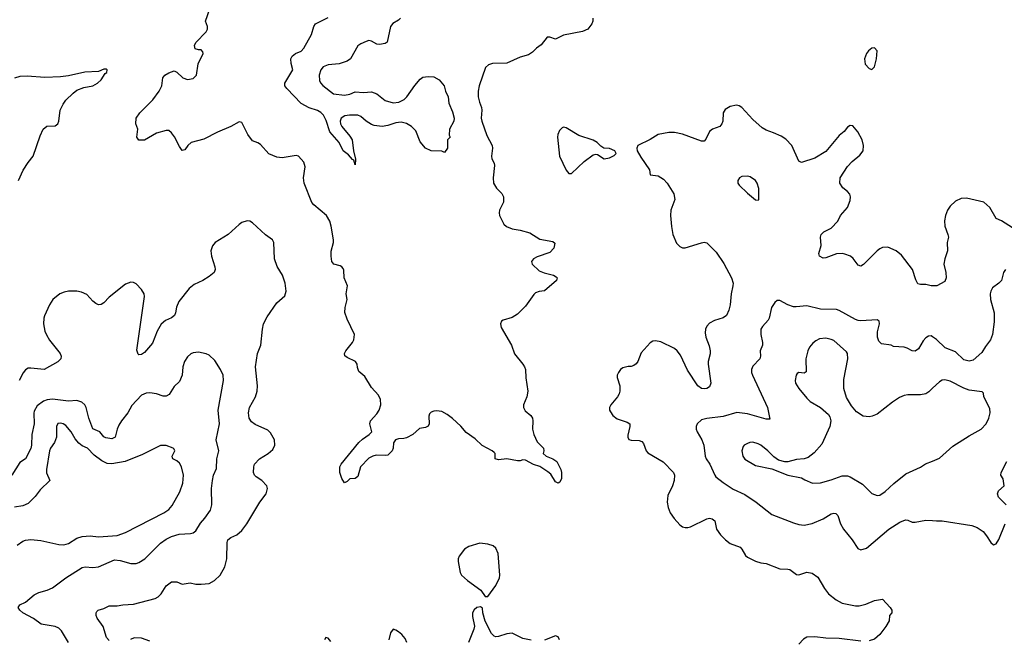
# Model space of a CAD drawing. Header units: inches. Extents: x 1934316 to 2140091, y 524953 to 667329.
# Tile 103 of 256: x 2043248 to 2050530, y 563994 to 568580. Entities that reach past the tile are written whole.
import ezdxf

# ---------------------------------------------------------------- set-up
doc = ezdxf.new("R2010")
doc.units = ezdxf.units.IN
doc.header["$MEASUREMENT"] = 0
doc.layers.add('C0546', color=7, linetype='Continuous')
doc.layers.add('C0556', color=7, linetype='Continuous')

msp = doc.modelspace()

# ---------------------------------------------------------------- linework, layer by layer
at = {"layer": 'C0546', "color": 5}
for points, elevation in [([(2047486.8, 568590), (2047486.8, 568570), (2047478.8, 568550), (2047450.8, 568510), (2047410, 568492.3), (2047270, 568466.6), (2047210, 568435.1), (2047170, 568451.8), (2047150, 568449.4), (2047105.1, 568394.9), (2047070, 568369.6), (2047040.1, 568339.9), (2047010, 568320.7), (2046950, 568303.8), (2046850, 568258.4), (2046745.3, 568254.7), (2046714.6, 568245.4), (2046693.1, 568226.9), (2046645, 568090), (2046639.2, 568050), (2046639.7, 568010), (2046647.7, 567970), (2046663, 567930), (2046665.9, 567910), (2046661.8, 567850), (2046666, 567830), (2046703.7, 567723.7), (2046742.3, 567650), (2046744.9, 567630), (2046737, 567570), (2046740.3, 567550), (2046757.4, 567517.4), (2046760.6, 567500.6), (2046749, 567409), (2046751.3, 567371.3), (2046773.3, 567333.3), (2046812.7, 567292.7), (2046826.7, 567270), (2046825.3, 567230), (2046797, 567170), (2046793.4, 567150), (2046797, 567130), (2046827.6, 567067.6), (2046849.1, 567049.1), (2046890, 567031.8), (2046950, 567022.6), (2047021.4, 567001.4), (2047095.4, 566955.4), (2047190, 566937.6), (2047205.2, 566925.2), (2047198.3, 566890), (2047170, 566856.9), (2047075.9, 566824.1), (2047048, 566810), (2047033, 566790), (2047039.3, 566770), (2047090, 566721.7), (2047127.3, 566707.3), (2047196, 566690), (2047216.4, 566676.4), (2047222.8, 566670), (2047217.3, 566650), (2047130, 566573.6), (2047090, 566568.5), (2047062.1, 566557.9), (2047050, 566546.9), (2046990, 566461), (2046930, 566399.7), (2046890, 566375.5), (2046822.9, 566357.1), (2046811.3, 566348.7), (2046804.7, 566330), (2046810, 566301.6), (2046886, 566170), (2046906.9, 566106.9), (2046970, 566030.4), (2046982, 566010), (2046988.5, 565990), (2046992.2, 565930), (2047007.2, 565830), (2046999.6, 565790), (2046974.9, 565730), (2046973.7, 565710), (2046986.2, 565686.2), (2047028.2, 565650), (2047040.3, 565630), (2047044.2, 565610), (2047041.5, 565550), (2047050.2, 565510), (2047075.1, 565455.1), (2047123, 565410), (2047124.9, 565390), (2047120.7, 565370), (2047142.8, 565350), (2047190, 565330.3), (2047219.5, 565310), (2047250.6, 565250), (2047256.3, 565230), (2047256.3, 565183.7), (2047242.8, 565157.2), (2047230, 565148.7), (2047210, 565159), (2047177, 565217), (2047154.9, 565234.9), (2047093.9, 565273.9), (2047048.8, 565288.8), (2046990, 565320.7), (2046970, 565323.7), (2046950, 565316), (2046930, 565315.1), (2046850.6, 565329.4), (2046790, 565322.7), (2046764, 565330), (2046764, 565370), (2046757.5, 565377.5), (2046742, 565390), (2046668.2, 565428.2), (2046617.7, 565477.7), (2046550, 565524.2), (2046510.9, 565570.9), (2046450, 565629.6), (2046410, 565658.4), (2046370, 565679.5), (2046330, 565685.1), (2046310, 565683.7), (2046290, 565676), (2046278, 565662), (2046273.2, 565646.8), (2046276.3, 565590), (2046267.9, 565572.1), (2046250, 565562.7), (2046204.4, 565555.6), (2046156, 565510), (2046110, 565486), (2046090, 565479.3), (2046050, 565478), (2046028.3, 565471.7), (2046012.8, 565447.2), (2046010.4, 565410), (2046002.4, 565390), (2045970, 565357), (2045950, 565353.6), (2045883.7, 565356.3), (2045858.8, 565350), (2045830, 565335.1), (2045769.1, 565270.9), (2045750, 565199.3), (2045730, 565183.7), (2045690, 565180.9), (2045670, 565161.2), (2045650, 565153.2), (2045630, 565185.2), (2045615.1, 565230), (2045616.9, 565270), (2045624.4, 565290), (2045755.1, 565450), (2045783.5, 565476.5), (2045833.2, 565510), (2045852.7, 565530), (2045838.7, 565590), (2045843, 565610), (2045890, 565662), (2045905.6, 565690), (2045917.8, 565730), (2045917.7, 565770), (2045901.6, 565801.6), (2045850, 565857.2), (2045799.6, 565939.6), (2045755.6, 565975.6), (2045745.4, 566005.4), (2045742.7, 566030), (2045732.7, 566050), (2045670, 566079.3), (2045652.5, 566092.5), (2045649.5, 566110), (2045660.5, 566130), (2045708.3, 566190), (2045718.9, 566210), (2045724.7, 566250), (2045670, 566363.7), (2045653.9, 566413.9), (2045654, 566450), (2045671.1, 566510), (2045663.6, 566550), (2045673.3, 566610), (2045648.9, 566668.9), (2045646.5, 566726.5), (2045639.6, 566739.6), (2045630.7, 566750.7), (2045617.4, 566757.4), (2045571.2, 566771.2), (2045556.9, 566790), (2045551.1, 566830), (2045552.3, 566867.7), (2045568.6, 566930), (2045569.8, 566950.2), (2045552.8, 567052.8), (2045542, 567090), (2045517.7, 567130), (2045423, 567210), (2045408.2, 567228.2), (2045351, 567370), (2045346.8, 567410), (2045358.3, 567490), (2045350, 567525.2), (2045310, 567569.2), (2045293.8, 567573.8), (2045190, 567557.4), (2045150, 567562.4), (2045090, 567587), (2045030, 567657.2), (2045010, 567669.3), (2044970, 567683.7), (2044935.6, 567730), (2044894.5, 567814.5), (2044890, 567819.5), (2044870, 567823.6), (2044810.2, 567789.8), (2044710, 567747.1), (2044610, 567694.6), (2044514.9, 567670), (2044492, 567650), (2044470, 567616), (2044450, 567612.3), (2044430, 567640.7), (2044393.6, 567713.6), (2044370, 567743.6), (2044350, 567759.6), (2044330, 567759.7), (2044258.8, 567741.2), (2044170, 567688.2), (2044130, 567688), (2044115.1, 567710), (2044122, 567770), (2044107, 567810), (2044109.6, 567850), (2044135.6, 567890), (2044232.5, 567987.5), (2044279.6, 568050), (2044299.3, 568090), (2044306.6, 568150), (2044321.2, 568170), (2044350, 568187.7), (2044390, 568202), (2044410, 568191), (2044454, 568150), (2044490, 568138), (2044530, 568144.9), (2044555.8, 568170), (2044567.3, 568252.7), (2044604, 568330), (2044602, 568342), (2044590, 568358), (2044570, 568358), (2044545.2, 568365.2), (2044542, 568390), (2044550, 568411.3), (2044628, 568490), (2044638, 568510), (2044638, 568530), (2044621.2, 568570), (2044671.5, 568710)], 180), ([(2046064.7, 568590), (2046050, 568575.3), (2046007.7, 568552.3), (2045991, 568530), (2045966, 568414), (2045950, 568404), (2045910, 568397.2), (2045890, 568399), (2045850, 568421.2), (2045830, 568425.2), (2045810, 568419.3), (2045770, 568400.9), (2045750, 568386), (2045694, 568290), (2045670, 568272.3), (2045610, 568253.6), (2045530, 568246.3), (2045493, 568230), (2045474.6, 568210), (2045463.2, 568170), (2045465.3, 568130), (2045472.5, 568112.5), (2045490, 568094), (2045570, 568032.4), (2045650, 568021.1), (2045690, 568028.8), (2045730, 568044.9), (2045790, 568041.6), (2045850, 568044.9), (2045890, 568030.5), (2045950, 567982.6), (2046010, 567965.3), (2046051.4, 567968.6), (2046091.1, 567988.9), (2046111, 568009), (2046170, 568094), (2046210, 568139.5), (2046230, 568154.6), (2046270, 568160.3), (2046310, 568156), (2046350, 568133.7), (2046388, 568090), (2046398, 568050), (2046416.3, 568010), (2046423, 567963), (2046450, 567898), (2046460.4, 567850), (2046458, 567830), (2046426, 567770), (2046424.7, 567724.7), (2046431, 567710), (2046412, 567690), (2046411.3, 567630), (2046390, 567598), (2046370, 567606), (2046290, 567608.7), (2046248.7, 567630), (2046210, 567675.3), (2046176.6, 567756.6), (2046146, 567790), (2046110, 567812), (2046070, 567820.9), (2046030, 567817), (2045970, 567796.2), (2045930, 567789.3), (2045870, 567798), (2045850, 567805.4), (2045809.8, 567829.8), (2045770, 567864), (2045750, 567873.7), (2045686.4, 567873.6), (2045651.8, 567868.2), (2045624.4, 567850), (2045618.7, 567830), (2045621.1, 567810), (2045630.3, 567790), (2045690, 567717.1), (2045706.7, 567690), (2045717, 567610), (2045732.2, 567547.8), (2045730, 567506), (2045720.4, 567540.4), (2045710, 567545.2), (2045680.5, 567580.5), (2045640.9, 567610), (2045611, 567671), (2045542.4, 567750), (2045513.5, 567833.5), (2045493.8, 567873.8), (2045474.3, 567894.3), (2045450, 567908.6), (2045388.1, 567928.1), (2045330, 567959.5), (2045224, 568070), (2045208.7, 568090), (2045208.7, 568110), (2045268, 568210), (2045254.6, 568254.6), (2045254, 568290), (2045262, 568310), (2045288, 568330), (2045330, 568347.3), (2045349.7, 568370.3), (2045407.2, 568470), (2045422.6, 568530), (2045435.1, 568550), (2045530, 568596)], 160), ([(2043238.4, 567390), (2043274.6, 567465.4), (2043310, 567522), (2043347.8, 567570), (2043398.7, 567721.3), (2043421.6, 567770), (2043447.5, 567792.5), (2043510, 567794.6), (2043530, 567808.4), (2043538.2, 567830), (2043547.4, 567910), (2043570, 567954.9), (2043590, 567983.2), (2043642.9, 568037.1), (2043670, 568058), (2043721.5, 568078.5), (2043789.7, 568090.3), (2043822.7, 568110), (2043850, 568136), (2043879.5, 568180.5), (2043892.7, 568190), (2043895.3, 568210), (2043890, 568214), (2043870, 568212.7), (2043830, 568196), (2043730, 568191.6), (2043610, 568164.7), (2043550, 568156.9), (2043432.9, 568152.9), (2043302.5, 568162.5), (2043250, 568160.4), (2043210, 568148.4)], 220), ([(2050000, 566609.5), (2049990, 566609.3), (2049950, 566621.2), (2049910, 566619.3), (2049890, 566626), (2049874.9, 566654.9), (2049851.1, 566730), (2049770, 566836.2), (2049730, 566869.6), (2049670, 566896.2), (2049630, 566894), (2049610, 566884.5), (2049590, 566869.5), (2049490, 566768), (2049470, 566756.9), (2049450, 566762.9), (2049412.7, 566812.7), (2049392, 566830), (2049350, 566844.4), (2049330, 566848.4), (2049290, 566847.2), (2049210, 566816.9), (2049190, 566816.2), (2049163.7, 566830), (2049157.6, 566850), (2049175.6, 566910), (2049169.7, 566970), (2049174.7, 566990), (2049194.5, 567010), (2049250, 567037.1), (2049299.6, 567090), (2049318.9, 567130), (2049370.8, 567190), (2049390, 567241), (2049392.6, 567270), (2049387.6, 567287.6), (2049370, 567309.2), (2049335.5, 567335.5), (2049313.2, 567370), (2049315.1, 567410), (2049370, 567493), (2049405.1, 567530), (2049462.5, 567577.5), (2049486, 567610), (2049489.7, 567650), (2049478, 567690), (2049447, 567750), (2049410, 567794), (2049390, 567797.2), (2049370, 567784), (2049346.6, 567753.4), (2049310, 567722.7), (2049210, 567605.1), (2049130, 567554.3), (2049030, 567523.6), (2049010, 567533.2), (2048959.5, 567650), (2048914.6, 567694.6), (2048878.9, 567718.9), (2048823.8, 567743.8), (2048770, 567761.5), (2048740.2, 567780.2), (2048670, 567841.1), (2048590, 567931.2), (2048570, 567943), (2048550, 567947.3), (2048502.8, 567937.2), (2048465.3, 567914.7), (2048450.4, 567889.6), (2048448, 567830), (2048442, 567810), (2048426.8, 567790), (2048371, 567770), (2048350, 567752.3), (2048323.4, 567696.6), (2048310, 567682), (2048290, 567681.3), (2048150, 567732.2), (2048090, 567744.4), (2048050, 567745.1), (2047970, 567729.6), (2047910, 567694), (2047820.7, 567650), (2047813, 567630), (2047815.5, 567610), (2047841.3, 567561.3), (2047906, 567470), (2047911.3, 567431.3), (2047970, 567424.4), (2048010, 567400.3), (2048037.8, 567370), (2048086, 567290), (2048092.2, 567250), (2048064.2, 567170), (2048062, 567130), (2048068.4, 567050), (2048079.1, 566990), (2048105.1, 566925.1), (2048130, 566900.5), (2048150, 566892.7), (2048170, 566892.2), (2048290, 566928.9), (2048310, 566933.1), (2048330, 566928.5), (2048398.5, 566858.5), (2048455.5, 566775.5), (2048511.9, 566670), (2048524.7, 566630), (2048523.6, 566610), (2048508.9, 566550), (2048501.7, 566470), (2048493.4, 566430), (2048475.5, 566390), (2048450, 566374), (2048386, 566354), (2048350, 566334), (2048329, 566311), (2048320.3, 566290), (2048317.4, 566262.6), (2048321.5, 566230), (2048346.5, 566166.5), (2048354.2, 566130), (2048353.7, 566106.3), (2048339.6, 566050), (2048338.9, 566030), (2048358.7, 565890), (2048350, 565863.7), (2048330.8, 565850), (2048310, 565847.2), (2048290, 565851.2), (2048264.4, 565870), (2048186.8, 565986.8), (2048136.4, 566096.4), (2048110, 566128.9), (2048090, 566145.7), (2047990, 566196.8), (2047950, 566203.9), (2047930, 566201.1), (2047910, 566189.6), (2047845.3, 566114.7), (2047819.6, 566050), (2047807.2, 566032.8), (2047790, 566019.7), (2047770, 566013), (2047747.2, 566012.8), (2047710, 566002.9), (2047690.7, 565990), (2047676.3, 565970), (2047667.7, 565950), (2047668, 565932), (2047687.2, 565870), (2047686.3, 565830), (2047681.7, 565810), (2047670.3, 565790), (2047619.3, 565730), (2047610.4, 565710), (2047610.4, 565690), (2047616.7, 565676.7), (2047635.5, 565650), (2047666.2, 565626.2), (2047742, 565602), (2047760.7, 565590), (2047761.3, 565570), (2047745.3, 565505.3), (2047744.9, 565490), (2047754.2, 565474.2), (2047770, 565467.2), (2047830, 565465.7), (2047850, 565459.3), (2047862.5, 565442.5), (2047880.9, 565390), (2047894.3, 565374.3), (2048008.2, 565308.2), (2048083.1, 565230), (2048090.3, 565210), (2048088.7, 565170), (2048075.3, 565130), (2048041.3, 565058.7), (2048036.9, 565010), (2048044, 564970), (2048058.9, 564930), (2048087.5, 564887.5), (2048130, 564841.3), (2048150, 564827), (2048170, 564821.1), (2048190, 564821.7), (2048210, 564826.7), (2048330, 564884.9), (2048350, 564890.3), (2048370, 564886), (2048390.5, 564870), (2048400.4, 564810), (2048430, 564767.3), (2048467.3, 564730), (2048503.8, 564703.8), (2048576.1, 564676.1), (2048590, 564660.7), (2048614.9, 564614.9), (2048630, 564601.3), (2048690, 564571.8), (2048730, 564561.1), (2048770, 564556.5), (2048870, 564514.9), (2048930, 564514.4), (2048944.7, 564510), (2048993.2, 564473.2), (2049010, 564470.6), (2049070, 564490.5), (2049110, 564484.9), (2049150, 564453.4), (2049199.5, 564370), (2049231.1, 564331.1), (2049286.9, 564286.9), (2049330, 564261.5), (2049430, 564242.6), (2049456.9, 564243.1), (2049505.4, 564254.6), (2049570, 564282), (2049630, 564291), (2049686.8, 564230), (2049698, 564210), (2049698, 564190), (2049682, 564170), (2049678, 564130), (2049654.8, 564090), (2049610, 564029.3), (2049570, 563995.1), (2049530, 563982)], 220), ([(2043910, 563985.1), (2043890, 564007), (2043864.2, 564090), (2043820.9, 564150), (2043812.7, 564170), (2043813.2, 564190), (2043819.3, 564200.7), (2043828.7, 564210), (2043870, 564222.4), (2043910, 564240.9), (2043970, 564242), (2044010, 564250.3), (2044090, 564253.8), (2044250, 564297.4), (2044271.9, 564308.1), (2044295.1, 564330), (2044332, 564390), (2044370, 564420.5), (2044410, 564419.3), (2044450, 564401.6), (2044508, 564412), (2044550, 564403.2), (2044590, 564401.8), (2044650, 564408), (2044689.9, 564430.1), (2044730.8, 564470), (2044765.6, 564530), (2044778.7, 564590), (2044781.5, 564710), (2044788.5, 564730), (2044810, 564746.9), (2044853.4, 564766.6), (2044890, 564800.3), (2044927.6, 564850), (2045024.7, 565010), (2045071.5, 565071.5), (2045081.1, 565110), (2045076.3, 565130), (2045038, 565170), (2044996.6, 565196.6), (2044984.2, 565210), (2044977.6, 565230), (2044980.7, 565270), (2044985.1, 565290), (2045021.1, 565330), (2045085.1, 565370), (2045120.5, 565399.5), (2045134.5, 565430), (2045131.5, 565470), (2045102, 565522), (2045083.1, 565543.1), (2044990, 565583.6), (2044963, 565603), (2044945.1, 565630), (2044939.3, 565670), (2044947.7, 565710), (2044992.1, 565790), (2045005.1, 565830), (2045006, 565870), (2044991.9, 566010), (2045006.3, 566110), (2045031.1, 566170), (2045043.5, 566290), (2045052.1, 566327.9), (2045079, 566381), (2045150, 566483.8), (2045210, 566536.3), (2045219.7, 566570), (2045212.2, 566630), (2045191.2, 566690), (2045152.3, 566752.3), (2045133.3, 566810), (2045127.8, 566930), (2045117.6, 566950), (2045067.1, 566987.1), (2044970, 567076.2), (2044950, 567089.6), (2044930, 567091.6), (2044890, 567078), (2044870, 567064.7), (2044790, 566989.6), (2044694, 566930), (2044673.8, 566906.2), (2044661.6, 566870), (2044666.7, 566830), (2044691.8, 566750), (2044693.7, 566730), (2044686, 566710), (2044650, 566678.9), (2044602, 566650), (2044539.2, 566620.8), (2044502, 566590), (2044424.5, 566495.5), (2044407.4, 566452.6), (2044400.9, 566410), (2044393.4, 566390), (2044370, 566372.6), (2044327.1, 566352.9), (2044294.5, 566325.5), (2044265.3, 566274.7), (2044230, 566187), (2044170, 566116), (2044150, 566102), (2044130, 566099.5), (2044124, 566104), (2044113.4, 566133.4), (2044170.7, 566530.7), (2044167.6, 566550), (2044150, 566582.7), (2044110, 566625.2), (2044090, 566636), (2044070, 566637.2), (2044030, 566622.7), (2043910, 566526), (2043870, 566483.7), (2043850, 566472.3), (2043830, 566469.4), (2043810, 566479.5), (2043790, 566497), (2043745.5, 566545.5), (2043704.2, 566564.2), (2043670, 566569.7), (2043610, 566569.7), (2043576.5, 566563.5), (2043544.9, 566550), (2043493.4, 566510), (2043468.2, 566470), (2043431.7, 566388.3), (2043426.4, 566370), (2043424.9, 566330), (2043434.9, 566274.9), (2043446.5, 566246.5), (2043469.1, 566209.1), (2043548.4, 566110), (2043555.3, 566090), (2043552.4, 566070), (2043530, 566047), (2043430, 565991.3), (2043330, 566002), (2043310, 566000.5), (2043291.2, 565988.8), (2043273.2, 565966.8), (2043243.8, 565910)], 220), ([(2050000, 566232.9), (2049990, 566239.6), (2049970, 566238.7), (2049950, 566225.6), (2049930, 566203.7), (2049896.1, 566143.9), (2049870, 566127), (2049850, 566129.3), (2049812.7, 566150), (2049790, 566156.9), (2049710, 566162), (2049694, 566170), (2049621.7, 566181.7), (2049601.4, 566201.4), (2049591.2, 566230), (2049591.2, 566270), (2049606.6, 566330), (2049604, 566350), (2049590, 566359.3), (2049470, 566351.1), (2049450, 566354), (2049430, 566360.4), (2049310, 566427.2), (2049290, 566434.2), (2049170, 566436.4), (2049070, 566463.1), (2048990, 566454), (2048970, 566455.8), (2048930, 566469.7), (2048870, 566500.7), (2048850, 566500.9), (2048832.1, 566487.9), (2048809.1, 566450.9), (2048791.8, 566370), (2048784.9, 566355.1), (2048741.6, 566310), (2048728.9, 566290), (2048728.9, 566251.1), (2048742, 566190), (2048742, 566170), (2048724.9, 566130), (2048728, 566090), (2048723, 566070), (2048670, 566015.1), (2048660.4, 565990), (2048661.3, 565970), (2048668.5, 565950), (2048777.6, 565710), (2048795.5, 565624.5), (2048770, 565623), (2048630, 565664.1), (2048551.8, 565671.8), (2048450, 565643.1), (2048330.3, 565629.7), (2048290, 565619.6), (2048258, 565590), (2048250.5, 565570), (2048252.4, 565550), (2048257.6, 565530), (2048292, 565470), (2048308.7, 565430), (2048318, 565350), (2048324.6, 565330), (2048351.6, 565290), (2048388.7, 565208.7), (2048397.6, 565197.6), (2048450, 565154.9), (2048525.2, 565105.2), (2048610, 565065.7), (2048695.5, 565010), (2048810, 564918), (2048970, 564855.8), (2049010, 564843.1), (2049050, 564840.3), (2049110, 564850.3), (2049190, 564885.3), (2049250, 564922.6), (2049270, 564928.4), (2049284.7, 564924.7), (2049298.4, 564910), (2049319.5, 564850), (2049340.3, 564810), (2049404.9, 564730), (2049445.8, 564665.8), (2049470, 564655.5), (2049510, 564668.4), (2049676.2, 564810), (2049757.5, 564862.5), (2049798.3, 564878.3), (2049816.5, 564876.5), (2049850, 564861.6), (2049870, 564860.5), (2049950, 564876.3), (2050000, 564872.6)], 240), ([(2050000, 565852.1), (2049973.1, 565826.9), (2049950, 565811.9), (2049910, 565803.7), (2049816.9, 565803.1), (2049790, 565798.5), (2049756.1, 565783.9), (2049703.1, 565750), (2049590, 565660.9), (2049554, 565646), (2049530, 565641.8), (2049486.9, 565646.9), (2049438, 565678), (2049401.3, 565721.3), (2049364.1, 565784.1), (2049343.5, 565850), (2049342.2, 565917.8), (2049371.9, 566070), (2049370, 566108.7), (2049362.8, 566122.8), (2049270, 566205.4), (2049250, 566214.3), (2049210, 566222), (2049163, 566217), (2049135.8, 566204.2), (2049113.4, 566186.6), (2049090, 566157), (2049076, 566130), (2049062, 566070), (2049065.5, 565974.5), (2049050, 565962.9), (2049010, 565969.4), (2048998.8, 565961.2), (2048990.4, 565949.6), (2048984.4, 565910), (2048986.7, 565890), (2049010.3, 565850), (2049070, 565778.4), (2049094.8, 565754.8), (2049170.6, 565710), (2049230, 565657.1), (2049240.6, 565640.6), (2049247, 565610), (2049240.3, 565570), (2049180.4, 565439.6), (2049124.8, 565375.2), (2049079, 565341), (2049050, 565330.9), (2048994, 565326), (2048930, 565307.3), (2048907.7, 565307.7), (2048861.3, 565321.3), (2048825.7, 565345.7), (2048781.3, 565390), (2048730, 565431.2), (2048710, 565442), (2048670, 565452.4), (2048649.1, 565450.9), (2048630, 565442.9), (2048607.3, 565430), (2048599.9, 565420.1), (2048588.7, 565390), (2048596.4, 565350), (2048610, 565328.4), (2048690, 565281.3), (2048810, 565256.3), (2048930, 565208.9), (2049030, 565190.3), (2049054.2, 565174.2), (2049110.6, 565150.6), (2049170, 565152.2), (2049250, 565173.7), (2049330, 565203.1), (2049370, 565203.7), (2049390, 565198), (2049481.6, 565141.6), (2049550, 565074.4), (2049590, 565058.7), (2049610, 565062), (2049650, 565087), (2049713.1, 565146.9), (2049801.4, 565218.6), (2049910, 565267.3), (2049947.9, 565292.1), (2050000, 565313.8)], 260), ([(2043609.7, 563970), (2043556.5, 564056.5), (2043536.8, 564076.8), (2043510, 564089.7), (2043407, 564107), (2043350, 564148.5), (2043272.3, 564190), (2043249.4, 564210), (2043237.2, 564230), (2043249, 564250), (2043290, 564268.2), (2043355.8, 564324.2), (2043390, 564341.3), (2043450, 564357.4), (2043490, 564376.5), (2043589.9, 564450.1), (2043710, 564525.3), (2043731.7, 564531.7), (2043790, 564526.7), (2043830, 564531.6), (2043950, 564582), (2043990, 564578.3), (2044070, 564556), (2044110, 564556), (2044130, 564563.1), (2044173.3, 564590), (2044290, 564705.7), (2044330, 564735.3), (2044370, 564754.4), (2044426.8, 564773.2), (2044510, 564778.3), (2044530, 564783.1), (2044550, 564796.4), (2044585.8, 564854.2), (2044616.9, 564890), (2044658.4, 564950), (2044667.8, 564990), (2044666.6, 565110), (2044673.6, 565170), (2044680.4, 565210), (2044702.6, 565257.4), (2044706.2, 565330), (2044719.7, 565390), (2044701.8, 565470), (2044726.8, 565590), (2044714.6, 565690), (2044754.3, 565910), (2044752.6, 565950), (2044734.3, 565990), (2044690, 566057), (2044650, 566098.4), (2044627.9, 566107.9), (2044570, 566119.6), (2044530, 566113.6), (2044513.8, 566106.2), (2044490, 566086), (2044466.4, 566050), (2044454.4, 566010), (2044450.3, 565950), (2044430, 565901.2), (2044390, 565866), (2044353.8, 565806.2), (2044330, 565792.6), (2044310, 565793.5), (2044259, 565810), (2044210, 565819.2), (2044183.2, 565816.8), (2044150, 565800.5), (2044076.4, 565723.6), (2044047.2, 565670), (2044000.3, 565610), (2043982, 565578), (2043968.8, 565550), (2043953.4, 565490), (2043930, 565478.7), (2043884.2, 565484.2), (2043870, 565492.3), (2043840.9, 565530), (2043790, 565552.3), (2043758.5, 565630), (2043739.7, 565710), (2043729.8, 565729.8), (2043708.5, 565748.5), (2043670, 565761.3), (2043610, 565756), (2043490, 565770.8), (2043450, 565767.8), (2043423, 565757), (2043377.7, 565722.3), (2043356.1, 565683.9), (2043352.9, 565667.1), (2043355.2, 565590), (2043338.5, 565510), (2043335.8, 565430), (2043330, 565407), (2043290, 565329.4), (2043250, 565302.9), (2043190.6, 565209.4)], 240), ([(2043229.2, 564690), (2043270, 564721.6), (2043290, 564728.4), (2043330, 564732.2), (2043405.1, 564725.1), (2043537, 564697), (2043573.5, 564693.5), (2043610, 564702.3), (2043670, 564742.3), (2043710, 564755.8), (2043770, 564758.9), (2043830, 564752.3), (2043970, 564761.8), (2044030, 564785), (2044314, 564930), (2044350, 564955.3), (2044374.7, 564985.3), (2044433.2, 565086.8), (2044455, 565150), (2044458.5, 565210), (2044444, 565270), (2044430, 565296.9), (2044410, 565314.7), (2044381.2, 565330), (2044378.6, 565338.6), (2044376, 565350), (2044395.1, 565390), (2044390, 565402), (2044382, 565410), (2044330, 565429.2), (2044290, 565429.4), (2044157.2, 565362.8), (2044028.7, 565311.3), (2043930, 565291.8), (2043895.4, 565295.4), (2043855, 565315), (2043798.1, 565358.1), (2043750, 565409.7), (2043710, 565427.2), (2043685.2, 565445.2), (2043658.6, 565478.6), (2043629.7, 565530), (2043590, 565576), (2043570, 565589.7), (2043550, 565594.8), (2043530, 565591), (2043519.6, 565570), (2043520.2, 565490), (2043505.5, 565450), (2043476.5, 565410), (2043467.3, 565390), (2043446.3, 565250), (2043445.7, 565225.7), (2043470.5, 565170), (2043398.9, 565101.1), (2043362.6, 565050), (2043310, 564999.7), (2043270, 564982.4), (2043210, 564971.3)], 260), ([(2047030, 563987.6), (2046970, 564000.7), (2046890, 564039.5), (2046850, 564035.1), (2046790, 564015.1), (2046770, 564012.7), (2046757.5, 564017.5), (2046738.3, 564038.3), (2046690, 564128.7), (2046672.7, 564190), (2046670, 564226), (2046655.3, 564235.3), (2046630, 564229), (2046610, 564213.2), (2046597.3, 564190), (2046597.3, 564162.7), (2046612.1, 564092.1), (2046606.7, 564070), (2046568.5, 563971.5)], 220), ([(2046111.3, 563970), (2046100.1, 564000.1), (2046074.5, 564030), (2046050, 564049.5), (2046030, 564062.7), (2046010, 564069), (2045990, 564042), (2045977, 563990)], 220), ([(2044210, 563980.5), (2044150, 564003.5), (2044094.9, 564005.1), (2044067.3, 563992.7)], 220), ([(2045550, 563978), (2045530, 564002.7), (2045511.6, 564008.4), (2045502, 563990)], 220), ([(2047239.7, 563990), (2047230, 564012), (2047210, 564019.5), (2047130, 563987.6)], 220), ([(2049470, 563979.6), (2049310, 564001.3), (2049210, 564002), (2049127.9, 564012.1), (2049070, 564009.3), (2049044.7, 563995.3), (2049010, 563957.2)], 220)]:
    msp.add_lwpolyline(points, dxfattribs=dict(at, elevation=elevation))
for points, elevation in [([(2049570, 568371.8), (2049550, 568369.3), (2049525.5, 568350), (2049510, 568329), (2049495.5, 568290), (2049502, 568250), (2049530, 568218.8), (2049550, 568211), (2049570, 568231), (2049585.1, 568290), (2049589.3, 568350)], 220), ([(2047270, 567783.7), (2047260.4, 567779.6), (2047240.3, 567759.7), (2047228.2, 567730), (2047226.7, 567710), (2047241.2, 567570), (2047290, 567467.3), (2047310, 567442), (2047330, 567442), (2047422.4, 567530), (2047490, 567580.5), (2047510, 567584.9), (2047522, 567582), (2047571, 567551), (2047610, 567557.3), (2047645.6, 567574.4), (2047659, 567590), (2047648.7, 567610), (2047610, 567626), (2047569.4, 567629.4), (2047545.1, 567645.1), (2047519.3, 567670), (2047490, 567687.3), (2047383.5, 567723.5), (2047290, 567780.7)], 220), ([(2048630, 567422), (2048590, 567419.3), (2048571.3, 567410), (2048558.8, 567390), (2048558.8, 567370), (2048570, 567356), (2048630, 567297.3), (2048690, 567246.8), (2048710, 567244.7), (2048714, 567250), (2048714.7, 567330), (2048703.6, 567370), (2048690, 567389.4), (2048650, 567418)], 240), ([(2046650, 564706.6), (2046570, 564680.9), (2046538.8, 564661.2), (2046497.3, 564610), (2046490.8, 564590), (2046490.8, 564570), (2046506.8, 564490), (2046516, 564470), (2046558.8, 564430), (2046658.8, 564358.8), (2046690, 564312), (2046710, 564311), (2046770, 564393.4), (2046795.8, 564450), (2046799.7, 564470), (2046787.8, 564630), (2046770, 564669.3), (2046750, 564685.1), (2046710, 564698.4)], 220)]:
    msp.add_lwpolyline(points, close=True, dxfattribs=dict(at, elevation=elevation))
at = {"layer": 'C0556', "color": 5}
for points, elevation in [([(2050590, 567038.9), (2050510, 567091.2), (2050470, 567109.6), (2050423.5, 567190), (2050379.3, 567230), (2050250, 567258.7), (2050210, 567256.9), (2050170, 567236.2), (2050130, 567199.5), (2050109.1, 567170.9), (2050094.3, 567130), (2050087.8, 567092.2), (2050091.4, 567051.4), (2050113.4, 566990), (2050116.3, 566970), (2050107.7, 566930), (2050110.4, 566870), (2050090.4, 566809.6), (2050083.1, 566770), (2050098.7, 566710), (2050100.7, 566670), (2050090, 566642), (2050032, 566610), (2050000, 566609.5)], 220), ([(2050538.8, 566730), (2050525.5, 566710), (2050510.2, 566649.8), (2050490, 566629.5), (2050443.9, 566596.1), (2050430.5, 566570), (2050426, 566550), (2050428.4, 566510), (2050456, 566410), (2050455.3, 566344.7), (2050443, 566250), (2050427.3, 566210), (2050390, 566161.2), (2050363.6, 566116.4), (2050299.7, 566060.3), (2050270, 566052.1), (2050230, 566063.8), (2050170, 566121.5), (2050091.9, 566151.9), (2050030, 566213), (2050000, 566232.9)], 240), ([(2050000, 565313.8), (2050050, 565334.6), (2050150, 565424.4), (2050270, 565500.9), (2050358, 565550), (2050397, 565590), (2050416, 565630), (2050426.6, 565670), (2050422.5, 565702.5), (2050379.3, 565790), (2050376.6, 565816.6), (2050366.6, 565826.6), (2050270, 565838), (2050230, 565852.4), (2050130, 565904.7), (2050090, 565914.7), (2050070, 565911), (2050050, 565899.1), (2050000, 565852.1)], 260), ([(2050545.2, 564990), (2050486.7, 565046.7), (2050479.5, 565070), (2050486.5, 565093.5), (2050529, 565130), (2050522, 565182), (2050504, 565210), (2050506, 565230), (2050549.3, 565310)], 240), ([(2050000, 564872.6), (2050030, 564870.4), (2050070, 564872.2), (2050290, 564835.5), (2050330, 564820.7), (2050372.8, 564792.8), (2050399.8, 564759.8), (2050430, 564712), (2050450, 564694), (2050470, 564702), (2050490, 564734), (2050537.2, 564850)], 240)]:
    msp.add_lwpolyline(points, dxfattribs=dict(at, elevation=elevation))

doc.saveas('drawing.dxf')
